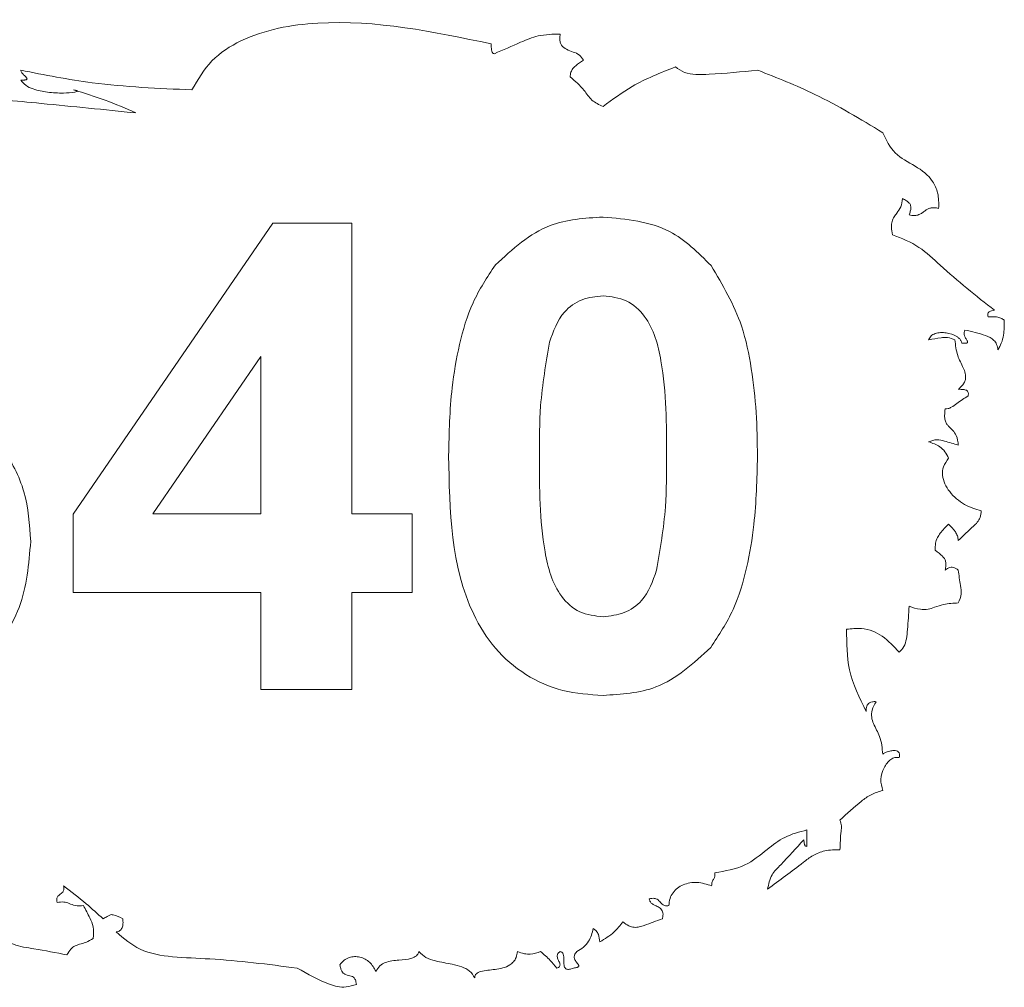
# Paper-space layout 'Sheet1' of a CAD drawing. Header units: millimetres. Extents: x 0 to 4318, y 0 to 2794.
# Tile 28 of 69: x 2380 to 2413, y 781 to 813. Entities that reach past the tile are written whole.
import ezdxf

# ---------------------------------------------------------------- set-up
doc = ezdxf.new("R2010")
doc.units = ezdxf.units.MM
doc.header["$LTSCALE"] = 5

psp = doc.layouts.new('Sheet1')

# ---------------------------------------------------------------- linework, layer by layer
at = {"color": 7, "linetype": 'Continuous', "lineweight": 15}
for p, q in [((2382.273, 796.667), (2388.926, 806.357)), ((2388.926, 806.357), (2391.551, 806.357)), ((2391.551, 806.357), (2391.551, 796.676)), ((2388.526, 801.913), (2384.927, 796.676)), ((2388.526, 796.676), (2388.526, 801.913)), ((2382.273, 794.054), (2382.273, 796.667)), ((2384.927, 796.676), (2388.526, 796.676)), ((2391.551, 796.676), (2393.568, 796.676)), ((2393.568, 796.676), (2393.568, 794.054)), ((2388.526, 794.054), (2382.273, 794.054)), ((2388.526, 790.827), (2388.526, 794.054)), ((2393.568, 794.054), (2391.551, 794.054)), ((2391.551, 794.054), (2391.551, 790.827)), ((2391.551, 790.827), (2388.526, 790.827)), ((2406.711, 786.146), (2406.711, 785.599))]:
    psp.add_line(p, q, dxfattribs=at)
for points, knots in [([(2396.196, 812.324), (2394.28, 812.727), (2391.499, 813.312), (2388.267, 812.735), (2386.829, 811.819), (2386.43, 811.135), (2386.23, 810.793)], [0, 0, 0, 0, 0.539338, 0.782583, 0.891261, 1, 1, 1, 1]), ([(2398.496, 812.65), (2398.248, 812.646), (2397.79, 812.639), (2397.072, 812.334), (2396.593, 812.124), (2396.303, 811.996)], [0, 0, 0, 0, 0.3189973, 0.5882238, 1, 1, 1, 1]), ([(2399.268, 811.777), (2399.229, 811.842), (2399.147, 811.973), (2398.923, 812.055), (2398.711, 812.13), (2398.551, 812.244), (2398.49, 812.381), (2398.474, 812.508), (2398.488, 812.6), (2398.496, 812.65)], [0, 0, 0, 0, 0.171489, 0.350883, 0.534741, 0.705143, 0.785478, 0.880288, 1, 1, 1, 1]), ([(2396.303, 811.996), (2396.29, 812), (2396.264, 812.005), (2396.235, 812.035), (2396.218, 812.073), (2396.201, 812.17), (2396.199, 812.255), (2396.196, 812.324)], [0, 0, 0, 0, 0.110752, 0.210763, 0.319247, 0.441423, 1, 1, 1, 1]), ([(2398.827, 811.225), (2398.832, 811.278), (2398.841, 811.378), (2398.912, 811.506), (2399.054, 811.641), (2399.18, 811.721), (2399.268, 811.777)], [0, 0, 0, 0, 0.215847, 0.399559, 0.576499, 1, 1, 1, 1]), ([(2402.331, 811.557), (2401.839, 811.363), (2400.979, 811.025), (2400.238, 810.476), (2399.92, 810.242)], [0, 0, 0, 0, 0.572039, 1, 1, 1, 1]), ([(2405.072, 811.447), (2404.532, 811.394), (2403.846, 811.326), (2403.033, 811.292), (2402.631, 811.341), (2402.427, 811.488), (2402.331, 811.557)], [0, 0, 0, 0, 0.579302, 0.735549, 0.874721, 1, 1, 1, 1]), ([(2386.23, 810.793), (2385.121, 810.841), (2383.205, 810.924), (2381.325, 811.292), (2380.534, 811.447)], [0, 0, 0, 0, 0.579175, 1, 1, 1, 1]), ([(2380.534, 811.447), (2380.536, 811.432), (2380.541, 811.401), (2380.576, 811.351), (2380.639, 811.282), (2380.705, 811.229), (2380.737, 811.18), (2380.741, 811.167), (2380.741, 811.156), (2380.737, 811.147), (2380.728, 811.138), (2380.712, 811.131), (2380.687, 811.124), (2380.626, 811.117), (2380.574, 811.118), (2380.534, 811.119)], [0, 0, 0, 0, 0.0744083, 0.1601123, 0.3112036, 0.5542786, 0.5856852, 0.6111314, 0.6258971, 0.6407161, 0.6568397, 0.6884711, 0.7321016, 0.790764, 1, 1, 1, 1]), ([(2399.92, 810.242), (2399.787, 810.301), (2399.525, 810.419), (2399.261, 810.856), (2398.991, 811.085), (2398.827, 811.225)], [0, 0, 0, 0, 0.287437, 0.566166, 1, 1, 1, 1]), ([(2409.234, 809.367), (2408.493, 809.817), (2407.162, 810.626), (2405.714, 811.195), (2405.072, 811.447)], [0, 0, 0, 0, 0.5568286, 1, 1, 1, 1]), ([(2380.534, 811.119), (2380.585, 811.057), (2380.696, 810.924), (2381.01, 810.789), (2381.435, 810.7), (2381.904, 810.679), (2382.232, 810.696), (2382.38, 810.73), (2382.404, 810.743), (2382.409, 810.749), (2382.411, 810.752), (2382.411, 810.755), (2382.409, 810.758), (2382.408, 810.761), (2382.401, 810.766), (2382.384, 810.774), (2382.344, 810.785), (2382.31, 810.789), (2382.285, 810.793)], [0, 0, 0, 0, 0.111741, 0.239839, 0.467476, 0.720237, 0.896737, 0.92579, 0.932529, 0.934447, 0.936102, 0.937367, 0.938721, 0.940175, 0.942102, 0.951153, 0.965377, 1, 1, 1, 1]), ([(2384.368, 810.024), (2383.317, 810.132), (2381.42, 810.328), (2379.521, 810.497), (2378.675, 810.572)], [0, 0, 0, 0, 0.554175, 1, 1, 1, 1]), ([(2382.285, 810.793), (2382.639, 810.686), (2383.349, 810.471), (2384.027, 810.173), (2384.368, 810.024)], [0, 0, 0, 0, 0.498554, 1, 1, 1, 1]), ([(2411.096, 806.845), (2411.1, 807.019), (2411.105, 807.334), (2410.865, 807.872), (2410.323, 808.279), (2409.589, 808.629), (2409.353, 809.121), (2409.234, 809.367)], [0, 0, 0, 0, 0.157034, 0.283354, 0.519143, 0.758822, 1, 1, 1, 1]), ([(2409.562, 805.969), (2409.544, 806.053), (2409.512, 806.2), (2409.535, 806.407), (2409.609, 806.562), (2409.72, 806.712), (2409.865, 806.897), (2409.881, 807.078), (2409.889, 807.176)], [0, 0, 0, 0, 0.197673, 0.345668, 0.471094, 0.589945, 0.777995, 1, 1, 1, 1]), ([(2409.889, 807.176), (2409.936, 807.152), (2410.017, 807.111), (2410.118, 807.035), (2410.17, 806.945), (2410.175, 806.848), (2410.154, 806.743), (2410.126, 806.669), (2410.11, 806.628)], [0, 0, 0, 0, 0.22517, 0.395453, 0.537864, 0.658007, 0.807421, 1, 1, 1, 1]), ([(2410.11, 806.628), (2410.173, 806.616), (2410.283, 806.596), (2410.436, 806.628), (2410.548, 806.694), (2410.637, 806.764), (2410.727, 806.823), (2410.828, 806.861), (2410.955, 806.873), (2411.045, 806.855), (2411.096, 806.845)], [0, 0, 0, 0, 0.180506, 0.315856, 0.434125, 0.54914, 0.640274, 0.738189, 0.852794, 1, 1, 1, 1]), ([(2396.335, 804.961), (2396.907, 805.487), (2397.932, 806.431), (2399.311, 806.519), (2399.921, 806.558)], [0, 0, 0, 0, 0.558077, 1, 1, 1, 1]), ([(2399.921, 806.558), (2400.703, 806.487), (2402.102, 806.359), (2403.086, 805.375), (2403.519, 804.942)], [0, 0, 0, 0, 0.559498, 1, 1, 1, 1]), ([(2412.955, 803.452), (2412.342, 803.937), (2411.488, 804.612), (2410.46, 805.609), (2409.866, 805.847), (2409.562, 805.969)], [0, 0, 0, 0, 0.553518, 0.770751, 1, 1, 1, 1]), ([(2394.778, 798.617), (2394.795, 799.372), (2394.824, 800.614), (2395.12, 802.317), (2395.525, 803.736), (2396.065, 804.553), (2396.335, 804.961)], [0, 0, 0, 0, 0.340228, 0.5603576, 0.7803375, 1, 1, 1, 1]), ([(2403.519, 804.942), (2403.905, 804.29), (2404.542, 803.215), (2404.874, 801.505), (2405.042, 800.051), (2405.056, 799.074), (2405.063, 798.586)], [0, 0, 0, 0, 0.3387574, 0.5590974, 0.7795294, 1, 1, 1, 1]), ([(2399.921, 803.937), (2399.682, 803.911), (2399.205, 803.861), (2398.472, 803.344), (2398.266, 802.754), (2398.14, 802.392)], [0, 0, 0, 0, 0.280447, 0.5601, 1, 1, 1, 1]), ([(2402.038, 798.586), (2402.037, 799.646), (2402.036, 801.234), (2401.548, 803.089), (2400.725, 803.846), (2400.189, 803.906), (2399.921, 803.937)], [0, 0, 0, 0, 0.501657, 0.751191, 0.875415, 1, 1, 1, 1]), ([(2412.741, 803.231), (2412.737, 803.252), (2412.73, 803.289), (2412.734, 803.341), (2412.753, 803.38), (2412.792, 803.419), (2412.864, 803.442), (2412.923, 803.448), (2412.955, 803.452)], [0, 0, 0, 0, 0.170031, 0.3025, 0.413172, 0.516334, 0.74198, 1, 1, 1, 1]), ([(2413.283, 803.124), (2413.246, 803.148), (2413.167, 803.198), (2412.982, 803.249), (2412.837, 803.238), (2412.741, 803.231)], [0, 0, 0, 0, 0.234904, 0.4930989, 1, 1, 1, 1]), ([(2413.069, 802.138), (2413.111, 802.209), (2413.199, 802.361), (2413.279, 802.698), (2413.281, 802.957), (2413.283, 803.124)], [0, 0, 0, 0, 0.2421037, 0.5115811, 1, 1, 1, 1]), ([(2410.763, 802.467), (2410.786, 802.514), (2410.833, 802.61), (2410.988, 802.686), (2411.162, 802.716), (2411.409, 802.703), (2411.629, 802.636), (2411.781, 802.522), (2411.845, 802.446), (2411.858, 802.386), (2411.865, 802.357)], [0, 0, 0, 0, 0.114512, 0.233652, 0.366756, 0.509359, 0.784245, 0.863555, 0.934247, 1, 1, 1, 1]), ([(2411.865, 802.357), (2411.911, 802.353), (2411.964, 802.349), (2412.022, 802.358), (2412.038, 802.364), (2412.051, 802.371), (2412.06, 802.382), (2412.062, 802.397), (2412.058, 802.413), (2412.039, 802.456), (2411.997, 802.515), (2411.957, 802.602), (2411.938, 802.697), (2411.958, 802.761), (2411.969, 802.795)], [0, 0, 0, 0, 0.212822, 0.246624, 0.273121, 0.29393, 0.314902, 0.335963, 0.360894, 0.391079, 0.558295, 0.693316, 0.837296, 1, 1, 1, 1]), ([(2411.969, 802.795), (2412.201, 802.745), (2412.538, 802.673), (2412.914, 802.502), (2413.044, 802.313), (2413.06, 802.199), (2413.069, 802.138)], [0, 0, 0, 0, 0.519382, 0.752407, 0.867185, 1, 1, 1, 1]), ([(2398.14, 802.392), (2398.019, 801.687), (2397.802, 800.427), (2397.802, 799.149), (2397.803, 798.586)], [0, 0, 0, 0, 0.559547, 1, 1, 1, 1]), ([(2411.641, 802.467), (2411.559, 802.502), (2411.409, 802.565), (2411.105, 802.533), (2410.899, 802.493), (2410.763, 802.467)], [0, 0, 0, 0, 0.2939553, 0.5329824, 1, 1, 1, 1]), ([(2411.752, 800.822), (2411.797, 800.861), (2411.877, 800.93), (2411.96, 801.052), (2412.004, 801.193), (2411.987, 801.36), (2411.889, 801.615), (2411.691, 801.96), (2411.659, 802.289), (2411.641, 802.467)], [0, 0, 0, 0, 0.098574, 0.177279, 0.245003, 0.343082, 0.451058, 0.704096, 1, 1, 1, 1]), ([(2376.214, 800.71), (2376.924, 800.619), (2378.346, 800.438), (2379.886, 799.068), (2380.749, 797.432), (2380.824, 796.315), (2380.862, 795.756)], [0, 0, 0, 0, 0.27934, 0.559008, 0.779287, 1, 1, 1, 1]), ([(2412.079, 800.605), (2412.082, 800.622), (2412.088, 800.655), (2412.086, 800.699), (2412.074, 800.741), (2412.043, 800.777), (2411.996, 800.8), (2411.898, 800.82), (2411.816, 800.821), (2411.752, 800.822)], [0, 0, 0, 0, 0.1119815, 0.2026595, 0.278305, 0.3803213, 0.4850368, 0.6024314, 1, 1, 1, 1]), ([(2411.314, 800.165), (2411.347, 800.167), (2411.42, 800.171), (2411.552, 800.239), (2411.765, 800.394), (2411.953, 800.52), (2412.079, 800.605)], [0, 0, 0, 0, 0.110569, 0.241561, 0.489435, 1, 1, 1, 1]), ([(2411.752, 798.96), (2411.739, 799.069), (2411.717, 799.252), (2411.575, 799.459), (2411.443, 799.568), (2411.354, 799.677), (2411.305, 799.799), (2411.289, 799.967), (2411.305, 800.093), (2411.314, 800.165)], [0, 0, 0, 0, 0.2421517, 0.4061043, 0.5452279, 0.6264095, 0.7179101, 0.8362862, 1, 1, 1, 1]), ([(2410.763, 799.072), (2410.854, 799.104), (2411.028, 799.167), (2411.366, 799.076), (2411.6, 799.006), (2411.752, 798.96)], [0, 0, 0, 0, 0.27676, 0.529817, 1, 1, 1, 1]), ([(2411.424, 798.524), (2411.39, 798.6), (2411.322, 798.75), (2411.095, 798.955), (2410.891, 799.027), (2410.763, 799.072)], [0, 0, 0, 0, 0.279232, 0.546757, 1, 1, 1, 1]), ([(2399.921, 790.626), (2399.471, 790.655), (2398.571, 790.712), (2397.319, 791.271), (2396.285, 792.156), (2394.853, 794.474), (2394.811, 796.776), (2394.778, 798.617)], [0, 0, 0, 0, 0.125372, 0.250557, 0.375822, 0.500989, 1, 1, 1, 1]), ([(2397.803, 798.586), (2397.804, 797.527), (2397.806, 795.942), (2398.292, 794.087), (2399.117, 793.334), (2399.652, 793.276), (2399.921, 793.248)], [0, 0, 0, 0, 0.5016761, 0.7512553, 0.8752725, 1, 1, 1, 1]), ([(2401.701, 794.792), (2401.822, 795.495), (2402.039, 796.751), (2402.039, 798.025), (2402.038, 798.586)], [0, 0, 0, 0, 0.559541, 1, 1, 1, 1]), ([(2405.063, 798.586), (2405.045, 797.829), (2405.016, 796.583), (2404.725, 794.875), (2404.316, 793.452), (2403.776, 792.633), (2403.507, 792.223)], [0, 0, 0, 0, 0.3402297, 0.5603858, 0.7803987, 1, 1, 1, 1]), ([(2412.518, 796.77), (2412.325, 796.83), (2411.923, 796.955), (2411.52, 797.312), (2411.292, 797.664), (2411.208, 797.953), (2411.238, 798.265), (2411.359, 798.434), (2411.424, 798.524)], [0, 0, 0, 0, 0.243571, 0.507777, 0.633184, 0.751061, 0.867984, 1, 1, 1, 1]), ([(2411.752, 795.784), (2411.918, 795.946), (2412.127, 796.149), (2412.393, 796.385), (2412.494, 796.56), (2412.509, 796.697), (2412.518, 796.77)], [0, 0, 0, 0, 0.540829, 0.68228, 0.828604, 1, 1, 1, 1]), ([(2410.986, 795.458), (2410.983, 795.538), (2410.979, 795.682), (2411.045, 795.879), (2411.195, 796.092), (2411.33, 796.233), (2411.424, 796.331)], [0, 0, 0, 0, 0.233701, 0.424984, 0.599365, 1, 1, 1, 1]), ([(2411.424, 796.331), (2411.506, 796.249), (2411.622, 796.133), (2411.733, 795.941), (2411.745, 795.839), (2411.752, 795.784)], [0, 0, 0, 0, 0.5315, 0.748859, 1, 1, 1, 1]), ([(2380.862, 795.756), (2380.8, 795.003), (2380.676, 793.499), (2379.386, 791.748), (2377.685, 790.76), (2376.505, 790.671), (2375.914, 790.626)], [0, 0, 0, 0, 0.2801993, 0.5592791, 0.779409, 1, 1, 1, 1]), ([(2411.314, 794.798), (2411.325, 794.852), (2411.345, 794.948), (2411.336, 795.082), (2411.293, 795.185), (2411.178, 795.314), (2411.069, 795.396), (2410.986, 795.458)], [0, 0, 0, 0, 0.205531, 0.362348, 0.492675, 0.614335, 1, 1, 1, 1]), ([(2399.921, 793.248), (2400.159, 793.273), (2400.637, 793.323), (2401.369, 793.84), (2401.575, 794.431), (2401.701, 794.792)], [0, 0, 0, 0, 0.280209, 0.56003, 1, 1, 1, 1]), ([(2411.752, 794.798), (2411.724, 794.819), (2411.673, 794.857), (2411.589, 794.892), (2411.501, 794.898), (2411.405, 794.865), (2411.346, 794.822), (2411.314, 794.798)], [0, 0, 0, 0, 0.214936, 0.39247, 0.551482, 0.751373, 1, 1, 1, 1]), ([(2411.752, 793.705), (2411.794, 793.803), (2411.873, 793.99), (2411.804, 794.364), (2411.773, 794.627), (2411.752, 794.798)], [0, 0, 0, 0, 0.281261, 0.533517, 1, 1, 1, 1]), ([(2409.783, 792.061), (2409.84, 792.122), (2409.962, 792.25), (2410.031, 792.528), (2410.076, 792.976), (2410.096, 793.336), (2410.11, 793.593)], [0, 0, 0, 0, 0.15348, 0.325836, 0.520496, 1, 1, 1, 1]), ([(2410.11, 793.593), (2410.234, 793.552), (2410.44, 793.485), (2410.736, 793.482), (2410.988, 793.571), (2411.315, 793.684), (2411.587, 793.697), (2411.752, 793.705)], [0, 0, 0, 0, 0.232524, 0.384967, 0.516918, 0.707177, 1, 1, 1, 1]), ([(2408.031, 792.827), (2408.195, 792.845), (2408.491, 792.876), (2408.9, 792.788), (2409.347, 792.535), (2409.604, 792.255), (2409.783, 792.061)], [0, 0, 0, 0, 0.244584, 0.439814, 0.611435, 1, 1, 1, 1]), ([(2408.686, 790.089), (2408.462, 790.544), (2408.038, 791.409), (2408.033, 792.371), (2408.031, 792.827)], [0, 0, 0, 0, 0.526018, 1, 1, 1, 1]), ([(2403.507, 792.223), (2402.935, 791.696), (2401.909, 790.752), (2400.53, 790.664), (2399.921, 790.626)], [0, 0, 0, 0, 0.55812, 1, 1, 1, 1]), ([(2409.011, 790.417), (2408.971, 790.418), (2408.898, 790.42), (2408.799, 790.391), (2408.732, 790.335), (2408.697, 790.262), (2408.682, 790.18), (2408.685, 790.121), (2408.686, 790.089)], [0, 0, 0, 0, 0.218141, 0.393533, 0.549937, 0.678341, 0.825394, 1, 1, 1, 1]), ([(2409.234, 788.666), (2409.217, 788.87), (2409.186, 789.232), (2408.95, 789.603), (2408.852, 789.9), (2408.87, 790.164), (2408.96, 790.325), (2409.011, 790.417)], [0, 0, 0, 0, 0.326445, 0.58279, 0.703063, 0.831478, 1, 1, 1, 1]), ([(2409.234, 787.46), (2409.202, 787.583), (2409.136, 787.838), (2409.241, 788.157), (2409.371, 788.373), (2409.491, 788.494), (2409.634, 788.572), (2409.734, 788.559), (2409.783, 788.553)], [0, 0, 0, 0, 0.263919, 0.542133, 0.673832, 0.79311, 0.898733, 1, 1, 1, 1]), ([(2409.783, 788.553), (2409.787, 788.575), (2409.796, 788.616), (2409.794, 788.672), (2409.78, 788.718), (2409.746, 788.759), (2409.686, 788.787), (2409.588, 788.795), (2409.457, 788.774), (2409.342, 788.733), (2409.265, 788.693), (2409.243, 788.674), (2409.234, 788.666)], [0, 0, 0, 0, 0.09012, 0.162011, 0.221359, 0.275494, 0.367918, 0.473581, 0.660569, 0.885738, 0.952607, 1, 1, 1, 1]), ([(2407.81, 786.472), (2408.042, 786.689), (2408.368, 786.994), (2408.845, 787.342), (2409.101, 787.419), (2409.234, 787.46)], [0, 0, 0, 0, 0.545587, 0.764102, 1, 1, 1, 1]), ([(2407.81, 785.487), (2407.817, 785.691), (2407.827, 785.955), (2407.875, 786.288), (2407.833, 786.408), (2407.81, 786.472)], [0, 0, 0, 0, 0.619633, 0.799264, 1, 1, 1, 1]), ([(2403.645, 784.722), (2403.991, 784.778), (2404.642, 784.882), (2405.332, 785.461), (2405.969, 785.954), (2406.456, 786.08), (2406.711, 786.146)], [0, 0, 0, 0, 0.301234, 0.56512, 0.772574, 1, 1, 1, 1]), ([(2406.606, 785.817), (2406.356, 785.539), (2406.007, 785.152), (2405.502, 784.653), (2405.435, 784.337), (2405.4, 784.17)], [0, 0, 0, 0, 0.544341, 0.759169, 1, 1, 1, 1]), ([(2406.711, 785.599), (2406.703, 785.6), (2406.688, 785.6), (2406.668, 785.608), (2406.651, 785.623), (2406.636, 785.646), (2406.618, 785.711), (2406.612, 785.769), (2406.606, 785.817)], [0, 0, 0, 0, 0.088787, 0.164808, 0.235312, 0.343876, 0.463993, 1, 1, 1, 1]), ([(2405.4, 784.17), (2405.799, 784.466), (2406.304, 784.84), (2406.911, 785.316), (2407.33, 785.479), (2407.641, 785.484), (2407.81, 785.487)], [0, 0, 0, 0, 0.531058, 0.670506, 0.820431, 1, 1, 1, 1]), ([(2403.538, 784.282), (2403.54, 784.329), (2403.543, 784.415), (2403.607, 784.513), (2403.651, 784.613), (2403.647, 784.683), (2403.645, 784.722)], [0, 0, 0, 0, 0.2988015, 0.5498698, 0.7511849, 1, 1, 1, 1]), ([(2381.74, 783.734), (2381.736, 783.759), (2381.727, 783.803), (2381.731, 783.865), (2381.76, 783.943), (2381.849, 784.008), (2381.939, 784.073), (2381.967, 784.151), (2381.972, 784.213), (2381.963, 784.257), (2381.958, 784.282)], [0, 0, 0, 0, 0.118751, 0.211427, 0.288862, 0.499816, 0.711358, 0.788505, 0.881256, 1, 1, 1, 1]), ([(2381.958, 784.282), (2382.212, 784.087), (2382.666, 783.739), (2383.089, 783.355), (2383.275, 783.186)], [0, 0, 0, 0, 0.560763, 1, 1, 1, 1]), ([(2402.116, 783.625), (2402.123, 783.705), (2402.137, 783.858), (2402.242, 784.061), (2402.397, 784.217), (2402.66, 784.363), (2403.067, 784.434), (2403.377, 784.334), (2403.538, 784.282)], [0, 0, 0, 0, 0.128772, 0.246431, 0.361487, 0.479288, 0.729564, 1, 1, 1, 1]), ([(2382.619, 783.625), (2382.526, 783.617), (2382.359, 783.601), (2382.153, 783.696), (2381.952, 783.76), (2381.817, 783.743), (2381.74, 783.734)], [0, 0, 0, 0, 0.306362, 0.549321, 0.746885, 1, 1, 1, 1]), ([(2382.944, 782.532), (2382.953, 782.664), (2382.97, 782.901), (2382.815, 783.264), (2382.692, 783.49), (2382.619, 783.625)], [0, 0, 0, 0, 0.33616, 0.601945, 1, 1, 1, 1]), ([(2401.458, 783.847), (2401.488, 783.855), (2401.543, 783.868), (2401.62, 783.87), (2401.691, 783.855), (2401.755, 783.816), (2401.827, 783.74), (2401.891, 783.664), (2401.977, 783.627), (2402.043, 783.617), (2402.09, 783.622), (2402.116, 783.625)], [0, 0, 0, 0, 0.126916, 0.226716, 0.308899, 0.417622, 0.522549, 0.732363, 0.807508, 0.893667, 1, 1, 1, 1]), ([(2401.896, 783.186), (2401.904, 783.223), (2401.92, 783.289), (2401.919, 783.382), (2401.888, 783.482), (2401.792, 783.571), (2401.67, 783.623), (2401.567, 783.677), (2401.487, 783.746), (2401.468, 783.813), (2401.458, 783.847)], [0, 0, 0, 0, 0.130212, 0.2315265, 0.3145294, 0.4803549, 0.6541521, 0.768778, 0.8792837, 1, 1, 1, 1]), ([(2383.275, 783.186), (2383.319, 783.211), (2383.391, 783.253), (2383.482, 783.303), (2383.55, 783.329), (2383.704, 783.299), (2383.823, 783.239), (2383.927, 783.186)], [0, 0, 0, 0, 0.214287, 0.351128, 0.438113, 0.51111, 1, 1, 1, 1]), ([(2383.927, 783.186), (2383.933, 783.13), (2383.943, 783.028), (2383.92, 782.906), (2383.876, 782.833), (2383.833, 782.791), (2383.777, 782.762), (2383.735, 782.754), (2383.713, 782.749)], [0, 0, 0, 0, 0.306604, 0.553338, 0.661578, 0.766637, 0.877045, 1, 1, 1, 1]), ([(2399.816, 782.42), (2399.981, 782.519), (2400.275, 782.697), (2400.488, 782.964), (2400.582, 783.082)], [0, 0, 0, 0, 0.560098, 1, 1, 1, 1]), ([(2400.582, 783.082), (2400.646, 783.034), (2400.76, 782.949), (2400.954, 782.893), (2401.132, 782.907), (2401.44, 783.021), (2401.695, 783.113), (2401.896, 783.186)], [0, 0, 0, 0, 0.169127, 0.301177, 0.420541, 0.543173, 1, 1, 1, 1]), ([(2379.768, 782.641), (2379.937, 782.525), (2380.3, 782.276), (2381.117, 782.178), (2381.706, 782.056), (2382.068, 781.981)], [0, 0, 0, 0, 0.250664, 0.538726, 1, 1, 1, 1]), ([(2383.713, 782.749), (2383.965, 782.532), (2384.501, 782.07), (2385.637, 781.894), (2387.382, 781.848), (2388.764, 781.669), (2389.734, 781.544)], [0, 0, 0, 0, 0.156601, 0.333527, 0.532608, 1, 1, 1, 1]), ([(2399.048, 782.094), (2399.125, 782.138), (2399.278, 782.226), (2399.495, 782.48), (2399.557, 782.713), (2399.596, 782.861)], [0, 0, 0, 0, 0.2713741, 0.5382583, 1, 1, 1, 1]), ([(2399.596, 782.861), (2399.632, 782.837), (2399.707, 782.786), (2399.788, 782.629), (2399.805, 782.502), (2399.816, 782.42)], [0, 0, 0, 0, 0.253579, 0.518053, 1, 1, 1, 1]), ([(2382.068, 781.981), (2382.107, 782.051), (2382.175, 782.172), (2382.333, 782.29), (2382.509, 782.343), (2382.723, 782.396), (2382.864, 782.483), (2382.944, 782.532)], [0, 0, 0, 0, 0.223782, 0.386197, 0.537455, 0.738931, 1, 1, 1, 1]), ([(2392.362, 781.435), (2392.398, 781.501), (2392.47, 781.631), (2392.744, 781.774), (2393.113, 781.815), (2393.47, 781.831), (2393.687, 781.925), (2393.764, 782.013), (2393.783, 782.066), (2393.792, 782.094)], [0, 0, 0, 0, 0.1329473, 0.260037, 0.5349842, 0.7947383, 0.8990085, 0.9476889, 1, 1, 1, 1]), ([(2393.792, 782.094), (2393.866, 782.022), (2394.02, 781.871), (2394.418, 781.757), (2394.822, 781.693), (2395.207, 781.598), (2395.494, 781.469), (2395.599, 781.301), (2395.651, 781.218)], [0, 0, 0, 0, 0.143404, 0.301213, 0.570815, 0.725259, 0.865037, 1, 1, 1, 1]), ([(2395.651, 781.218), (2395.652, 781.244), (2395.655, 781.295), (2395.701, 781.36), (2395.769, 781.402), (2395.975, 781.471), (2396.334, 781.489), (2396.726, 781.57), (2396.947, 781.751), (2397.043, 781.905), (2397.062, 782.028), (2397.072, 782.094)], [0, 0, 0, 0, 0.042528, 0.081009, 0.123314, 0.17283, 0.432196, 0.711223, 0.799441, 0.892019, 1, 1, 1, 1]), ([(2397.072, 782.094), (2397.148, 782.067), (2397.286, 782.019), (2397.553, 781.994), (2397.728, 782.055), (2397.841, 782.094)], [0, 0, 0, 0, 0.304769, 0.553773, 1, 1, 1, 1]), ([(2397.841, 782.094), (2397.951, 781.999), (2398.148, 781.831), (2398.313, 781.632), (2398.386, 781.544)], [0, 0, 0, 0, 0.560997, 1, 1, 1, 1]), ([(2398.386, 781.544), (2398.402, 781.55), (2398.431, 781.561), (2398.466, 781.586), (2398.485, 781.616), (2398.492, 781.658), (2398.479, 781.71), (2398.447, 781.783), (2398.411, 781.855), (2398.392, 781.931), (2398.395, 781.985), (2398.417, 782.029), (2398.45, 782.066), (2398.48, 782.084), (2398.496, 782.094)], [0, 0, 0, 0, 0.079148, 0.140047, 0.189858, 0.237633, 0.326321, 0.428899, 0.599936, 0.692004, 0.77949, 0.841236, 0.912179, 1, 1, 1, 1]), ([(2398.496, 782.094), (2398.509, 782.091), (2398.532, 782.085), (2398.571, 782.058), (2398.615, 781.976), (2398.617, 781.828), (2398.612, 781.684), (2398.636, 781.578), (2398.666, 781.534), (2398.7, 781.512), (2398.733, 781.503), (2398.781, 781.501), (2398.851, 781.513), (2398.904, 781.533), (2398.935, 781.544)], [0, 0, 0, 0, 0.041328, 0.079145, 0.154471, 0.339904, 0.56119, 0.634369, 0.698649, 0.731451, 0.767717, 0.810635, 0.892021, 1, 1, 1, 1]), ([(2398.935, 781.544), (2398.979, 781.549), (2399.03, 781.554), (2399.083, 781.576), (2399.097, 781.585), (2399.107, 781.595), (2399.114, 781.608), (2399.113, 781.627), (2399.102, 781.655), (2399.063, 781.71), (2399.008, 781.773), (2398.967, 781.857), (2398.958, 781.923), (2398.971, 781.985), (2399, 782.042), (2399.031, 782.075), (2399.048, 782.094)], [0, 0, 0, 0, 0.177182, 0.204506, 0.226189, 0.244229, 0.259892, 0.285841, 0.316574, 0.377891, 0.556202, 0.651048, 0.747419, 0.817735, 0.899624, 1, 1, 1, 1]), ([(2391.161, 781.654), (2391.204, 781.709), (2391.287, 781.812), (2391.459, 781.904), (2391.641, 781.936), (2391.883, 781.907), (2392.175, 781.763), (2392.299, 781.545), (2392.362, 781.435)], [0, 0, 0, 0, 0.13885, 0.263497, 0.383559, 0.504546, 0.750813, 1, 1, 1, 1]), ([(2391.706, 780.999), (2391.703, 781.028), (2391.698, 781.08), (2391.677, 781.148), (2391.649, 781.2), (2391.583, 781.272), (2391.469, 781.295), (2391.348, 781.323), (2391.269, 781.37), (2391.214, 781.444), (2391.178, 781.538), (2391.167, 781.612), (2391.161, 781.654)], [0, 0, 0, 0, 0.092481, 0.166641, 0.227341, 0.279753, 0.474523, 0.575129, 0.679946, 0.761353, 0.864323, 1, 1, 1, 1]), ([(2389.734, 781.544), (2390.086, 781.347), (2390.517, 781.105), (2391.078, 780.911), (2391.39, 780.9), (2391.595, 780.964), (2391.706, 780.999)], [0, 0, 0, 0, 0.568669, 0.697953, 0.83546, 1, 1, 1, 1])]:
    psp.add_open_spline(points, degree=3, knots=knots, dxfattribs=at)

doc.saveas('drawing.dxf')
